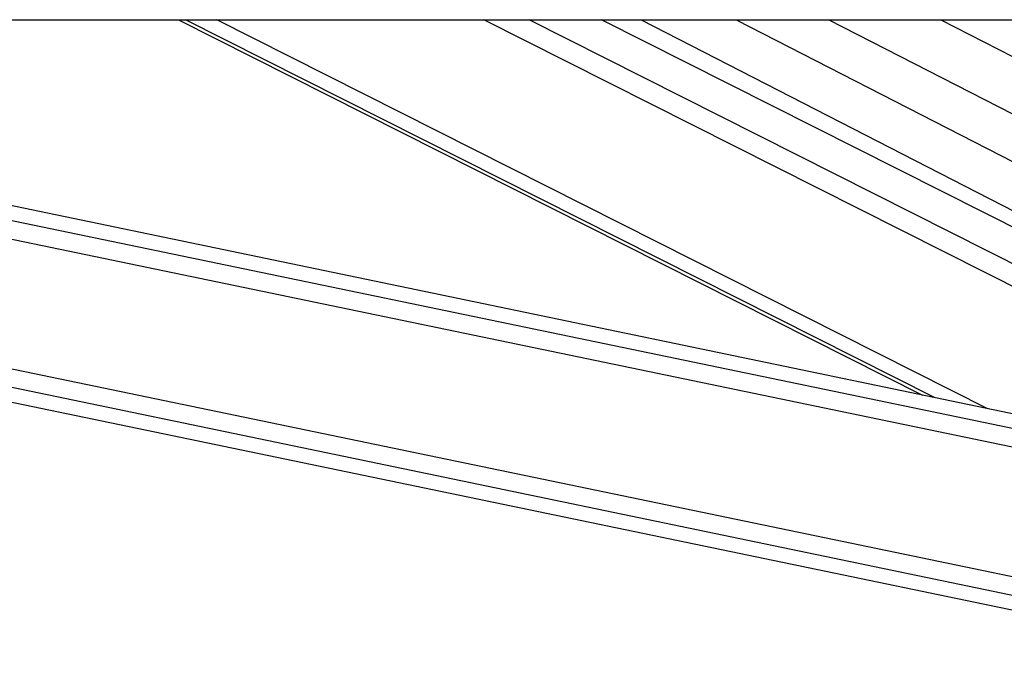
# Model space of a CAD drawing. Header units: millimetres. Extents: x 20 to 22981, y 40 to 19992.
# Tile 111 of 120: x 19920 to 20186, y 6437 to 6612. Entities that reach past the tile are written whole.
import ezdxf

# ---------------------------------------------------------------- set-up
doc = ezdxf.new("R2010")
doc.units = ezdxf.units.MM
doc.header["$LTSCALE"] = 2

msp = doc.modelspace()

# ---------------------------------------------------------------- linework, layer by layer
at = {"color": 7, "linetype": 'Continuous', "lineweight": 25}
for p, q in [((17872.65, 6612.47), (20412.57, 6612.47)), ((19419.49, 6612.47), (20261.9, 6437.49)), ((20272.47, 6488.41), (19675.19, 6612.47)), ((19963, 6612.47), (20164.24, 6510.89)), ((20317.53, 6491.26), (20077.4, 6612.47)), ((20088.13, 6612.47), (20350.59, 6477.59)), ((20138.94, 6612.47), (20399.54, 6478.54))]:
    msp.add_line(p, q, dxfattribs=at)
at = {"color": 8, "linetype": 'Continuous', "lineweight": 25}
for p, q in [((20262.69, 6441.29), (19438.59, 6612.47)), ((20263.69, 6446.11), (19462.79, 6612.47)), ((20270.68, 6479.74), (19631.7, 6612.47)), ((20271.68, 6484.57), (19655.92, 6612.47)), ((20167.48, 6510.21), (19964.91, 6612.47)), ((20181.96, 6507.2), (19973.43, 6612.47)), ((20302.83, 6482.64), (20045.64, 6612.47)), ((20307.24, 6486.57), (20057.82, 6612.47)), ((20113.81, 6612.47), (20362.44, 6484.69)), ((20169.17, 6612.47), (20399.52, 6494.09))]:
    msp.add_line(p, q, dxfattribs=at)

doc.saveas('drawing.dxf')
